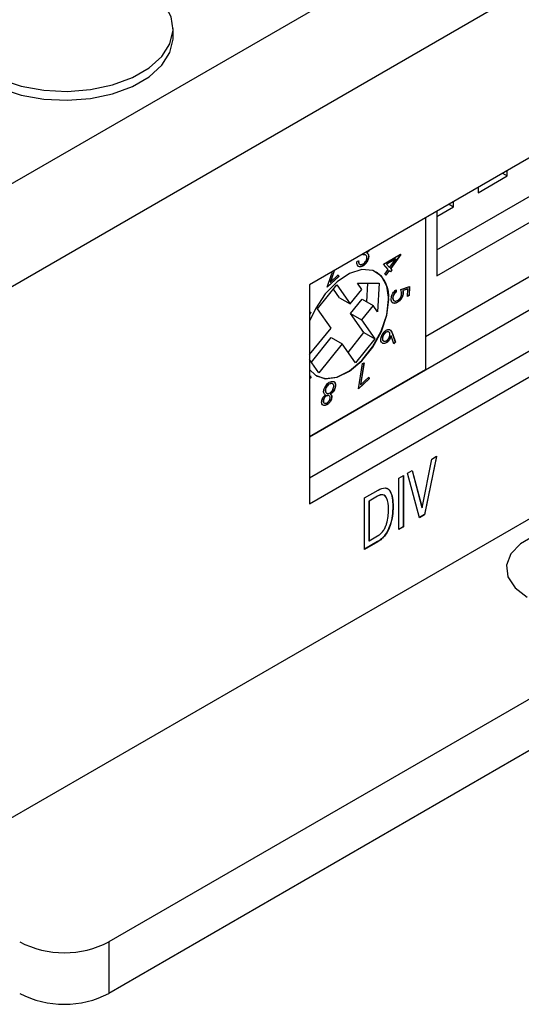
# Model space of a CAD drawing. Header units: millimetres. Extents: x 28 to 178, y 29 to 265.
# Tile 56 of 92: x 106 to 122, y 169 to 200. Entities that reach past the tile are written whole.
import ezdxf

# ---------------------------------------------------------------- set-up
doc = ezdxf.new("R2010")
doc.units = ezdxf.units.MM

msp = doc.modelspace()

# ---------------------------------------------------------------- linework, layer by layer
at = {"color": 7, "linetype": 'Continuous', "lineweight": 30}
for p, q in [((102.497, 193.154), (139.267, 214.38)), ((140.681, 211.931), (103.275, 190.337)), ((139.479, 205.848), (115.225, 191.846)), ((115.225, 187.029), (138.559, 200.499)), ((110.897, 199.685), (110.897, 199.965)), ((138.772, 199.315), (115.225, 185.722)), ((115.225, 184.906), (139.479, 198.907)), ((119.255, 192.948), (123.498, 195.397)), ((120.564, 194.764), (121.483, 195.295)), ((121.341, 195.377), (121.483, 195.295)), ((121.483, 195.295), (121.483, 195.459)), ((119.255, 192.131), (124.205, 194.989)), ((120.564, 194.928), (120.564, 194.764)), ((119.644, 194.397), (119.786, 194.315)), ((119.786, 194.315), (119.786, 194.479)), ((103.275, 173.516), (139.267, 194.294)), ((119.255, 194.009), (119.786, 194.315)), ((119.255, 194.173), (119.255, 192.131)), ((118.902, 193.969), (118.902, 189.151)), ((118.902, 190.212), (124.912, 193.682)), ((116.919, 192.795), (116.928, 192.829)), ((117.032, 192.857), (117.039, 192.853)), ((117.079, 192.807), (117.086, 192.803)), ((117.562, 192.497), (118.11, 192.811)), ((118.11, 192.808), (117.786, 192.361)), ((118.117, 192.803), (117.794, 192.357)), ((118.108, 192.809), (118.11, 192.808)), ((118.11, 192.811), (118.117, 192.803)), ((118.11, 192.808), (118.117, 192.803)), ((116.727, 192.595), (116.779, 192.605)), ((116.786, 192.514), (116.793, 192.51)), ((117.081, 192.685), (117.088, 192.681)), ((117.717, 192.33), (117.562, 192.497)), ((117.947, 192.663), (117.659, 192.498)), ((117.659, 192.498), (117.754, 192.396)), ((117.659, 192.498), (117.666, 192.494)), ((117.954, 192.659), (117.666, 192.494)), ((117.666, 192.494), (117.761, 192.392)), ((117.761, 192.392), (117.954, 192.659)), ((117.947, 192.663), (117.954, 192.659)), ((115.784, 191.765), (115.92, 192.173)), ((115.966, 192.194), (115.878, 191.929)), ((115.973, 192.19), (115.885, 191.925)), ((115.966, 192.194), (115.973, 192.19)), ((116.841, 192.42), (116.848, 192.416)), ((117.609, 192.181), (117.717, 192.33)), ((117.641, 192.146), (117.609, 192.181)), ((117.742, 192.299), (117.636, 192.152)), ((117.749, 192.295), (117.641, 192.146)), ((117.742, 192.299), (117.749, 192.295)), ((117.788, 192.253), (117.749, 192.295)), ((117.754, 192.396), (117.761, 192.392)), ((117.826, 192.319), (117.783, 192.259)), ((117.786, 192.361), (117.826, 192.319)), ((117.786, 192.361), (117.794, 192.357)), ((117.833, 192.315), (117.788, 192.253)), ((117.794, 192.357), (117.833, 192.315)), ((117.826, 192.319), (117.833, 192.315)), ((116.148, 192.106), (115.784, 191.765)), ((116.141, 192.11), (115.789, 191.781)), ((115.878, 191.929), (115.885, 191.925)), ((115.885, 191.925), (116.132, 192.157)), ((116.128, 192.152), (116.141, 192.11)), ((116.132, 192.157), (116.148, 192.106)), ((116.141, 192.11), (116.148, 192.106)), ((116.74, 191.896), (117.426, 191.9)), ((116.881, 191.694), (116.74, 191.896)), ((117.036, 191.306), (117.068, 191.898)), ((117.426, 191.9), (117.376, 190.99)), ((115.225, 191.846), (115.225, 184.906)), ((115.477, 191.079), (116.09, 191.841)), ((116.168, 191.437), (115.98, 191.704)), ((116.09, 191.841), (116.514, 191.237)), ((116.514, 191.237), (116.881, 191.694)), ((117.958, 191.689), (117.956, 191.621)), ((117.956, 191.621), (117.964, 191.617)), ((117.965, 191.685), (117.964, 191.617)), ((118.111, 191.699), (118.389, 191.793)), ((118.327, 191.717), (118.175, 191.664)), ((118.175, 191.664), (118.182, 191.66)), ((118.334, 191.712), (118.182, 191.66)), ((118.184, 191.593), (118.191, 191.589)), ((118.327, 191.717), (118.334, 191.712)), ((118.33, 191.479), (118.334, 191.712)), ((118.382, 191.79), (118.377, 191.512)), ((118.389, 191.793), (118.384, 191.508)), ((116.168, 191.437), (116.514, 191.237)), ((116.521, 190.934), (116.889, 191.391)), ((116.889, 191.391), (117.235, 191.191)), ((117.856, 191.43), (117.863, 191.426)), ((117.997, 191.285), (118.004, 191.281)), ((118.377, 191.512), (118.33, 191.487)), ((118.384, 191.508), (118.33, 191.479)), ((118.377, 191.512), (118.384, 191.508)), ((115.225, 190.989), (115.266, 190.977)), ((115.258, 190.979), (115.226, 190.91)), ((115.266, 190.977), (115.233, 190.906)), ((115.902, 190.475), (115.477, 191.079)), ((116.945, 190.331), (116.521, 190.934)), ((116.521, 190.934), (116.868, 190.734)), ((117.235, 191.191), (116.868, 190.734)), ((117.376, 190.99), (117.235, 191.191)), ((115.226, 190.91), (115.225, 190.91)), ((115.233, 190.906), (115.225, 190.908)), ((115.226, 190.91), (115.233, 190.906)), ((116.868, 190.734), (117.292, 190.131)), ((115.225, 189.634), (115.902, 190.475)), ((116.443, 189.705), (116.945, 190.331)), ((116.945, 190.331), (117.292, 190.131)), ((117.738, 190.347), (117.717, 190.361)), ((117.717, 190.361), (117.725, 190.357)), ((117.842, 190.31), (117.941, 190.032)), ((117.842, 190.31), (117.849, 190.306)), ((117.849, 190.306), (117.948, 190.028)), ((115.284, 189.395), (115.909, 190.172)), ((115.909, 190.172), (116.255, 189.972)), ((117.292, 190.131), (116.679, 189.369)), ((117.541, 189.99), (117.511, 190.013)), ((117.541, 189.99), (117.548, 189.986)), ((117.552, 190.239), (117.559, 190.235)), ((117.771, 190.153), (117.778, 190.149)), ((117.798, 190.229), (117.805, 190.224)), ((117.896, 189.976), (117.805, 190.224)), ((117.941, 190.032), (117.893, 189.984)), ((117.948, 190.028), (117.896, 189.976)), ((117.941, 190.032), (117.948, 190.028)), ((116.255, 189.972), (115.52, 189.058)), ((116.679, 189.369), (116.255, 189.972)), ((115.52, 189.058), (115.225, 189.479)), ((116.94, 189.372), (116.835, 188.682)), ((116.948, 189.375), (116.842, 188.678)), ((116.897, 189.356), (116.948, 189.375)), ((118.902, 189.151), (115.225, 187.029)), ((116.774, 188.551), (116.897, 189.356)), ((115.225, 188.939), (115.257, 188.958)), ((115.252, 188.9), (115.225, 188.884)), ((115.259, 188.896), (115.225, 188.876)), ((115.25, 188.954), (115.252, 188.9)), ((115.252, 188.9), (115.259, 188.896)), ((115.257, 188.958), (115.259, 188.896)), ((117.114, 188.865), (116.774, 188.551)), ((117.107, 188.869), (116.776, 188.564)), ((116.842, 188.678), (117.099, 188.915)), ((117.095, 188.911), (117.107, 188.869)), ((117.099, 188.915), (117.114, 188.865)), ((117.107, 188.869), (117.114, 188.865)), ((115.724, 188.541), (115.731, 188.537)), ((115.891, 188.718), (115.898, 188.714)), ((116.031, 188.597), (116.038, 188.593)), ((116.835, 188.682), (116.842, 188.678)), ((115.658, 188.198), (115.665, 188.194)), ((115.791, 188.343), (115.798, 188.338)), ((115.877, 188.385), (115.884, 188.38)), ((115.914, 188.242), (115.921, 188.238)), ((115.707, 188.027), (115.715, 188.023)), ((118.79, 184.78), (119.096, 186.324)), ((119.241, 186.408), (118.862, 184.564)), ((119.25, 186.413), (118.869, 184.56)), ((119.096, 186.324), (119.25, 186.413)), ((118.325, 185.879), (118.476, 185.966)), ((118.471, 185.963), (118.783, 184.784)), ((118.476, 185.966), (118.79, 184.78)), ((118.053, 185.722), (118.198, 185.806)), ((118.053, 184.089), (118.053, 185.722)), ((118.191, 185.802), (118.191, 184.177)), ((118.198, 185.806), (118.198, 184.173)), ((118.706, 184.466), (118.325, 185.879)), ((116.966, 185.094), (117.392, 185.34)), ((116.966, 183.461), (116.966, 185.094)), ((117.372, 185.148), (117.104, 184.993)), ((117.379, 185.144), (117.111, 184.989)), ((117.372, 185.148), (117.379, 185.144)), ((117.104, 184.993), (117.104, 183.737)), ((117.104, 184.993), (117.111, 184.989)), ((117.111, 184.989), (117.111, 183.733)), ((117.865, 184.829), (117.872, 184.825)), ((118.783, 184.784), (118.79, 184.78)), ((118.862, 184.564), (118.704, 184.473)), ((118.869, 184.56), (118.706, 184.466)), ((118.862, 184.564), (118.869, 184.56)), ((118.191, 184.177), (118.053, 184.097)), ((118.198, 184.173), (118.053, 184.089)), ((118.191, 184.177), (118.198, 184.173)), ((117.111, 183.733), (117.379, 183.888)), ((117.379, 183.708), (116.966, 183.469)), ((117.386, 183.704), (116.966, 183.461)), ((117.104, 183.737), (117.111, 183.733)), ((117.379, 183.708), (117.386, 183.704)), ((124.948, 180.313), (108.861, 171.026)), ((124.948, 178.68), (108.861, 169.393)), ((108.861, 171.026), (108.861, 169.393))]:
    msp.add_line(p, q, dxfattribs=at)
at = {"color": 7, "linetype": 'Continuous', "lineweight": 30, "flags": 128}
for points in [[(104.75, 201.207), (104.54, 201.037), (104.208, 200.652), (104.028, 200.234), (104.008, 199.803), (104.149, 199.38), (104.444, 198.985), (104.879, 198.635), (105.434, 198.347), (106.083, 198.135), (106.797, 198.009), (107.54, 197.974), (108.279, 198.032), (108.98, 198.181), (109.608, 198.413), (110.136, 198.717), (110.538, 199.08), (110.795, 199.484), (110.896, 199.911), (110.835, 200.34), (110.616, 200.752), (110.249, 201.127), (110.144, 201.207)], [(103.997, 199.685), (104.008, 199.523), (104.149, 199.1), (104.444, 198.705), (104.879, 198.355), (105.434, 198.067), (106.083, 197.856), (106.797, 197.729), (107.54, 197.694), (108.279, 197.752), (108.98, 197.901), (109.608, 198.133), (110.136, 198.437), (110.538, 198.8), (110.795, 199.204), (110.896, 199.631), (110.897, 199.685)], [(117.735, 191.376), (117.675, 191.799), (117.502, 192.116), (117.229, 192.297), (116.883, 192.328), (116.492, 192.206), (116.093, 191.941), (115.72, 191.557), (115.407, 191.087), (115.225, 190.696)], [(115.225, 189.158), (115.407, 188.977), (115.72, 188.869), (116.093, 188.916), (116.492, 189.112), (116.883, 189.44), (117.229, 189.871), (117.502, 190.368), (117.675, 190.885), (117.735, 191.376)], [(115.435, 188.959), (115.713, 188.873), (116.086, 188.92), (116.485, 189.116), (116.875, 189.444), (117.222, 189.875), (117.495, 190.372), (117.668, 190.889), (117.728, 191.38)], [(125.301, 183.783), (124.789, 184.004), (124.189, 184.133), (123.55, 184.16), (122.924, 184.081), (122.362, 183.904), (121.909, 183.642), (121.602, 183.318), (121.466, 182.957), (121.512, 182.588), (121.735, 182.242), (122.119, 181.946)]]:
    msp.add_lwpolyline(points, dxfattribs=at)
at = {"color": 7, "linetype": 'Continuous', "lineweight": 30}
for centre, radius, start, end in [((116.803, 191.486), 0.931, 353.5102, 55.1777), ((107.447, 173.756), 3.074, 242.6097, 297.3902), ((107.447, 172.123), 3.074, 242.6097, 297.3902)]:
    msp.add_arc(centre, radius, start, end, dxfattribs=at)
for points, knots in [([(117.008, 192.781), (117.005, 192.785), (116.984, 192.81), (116.945, 192.804), (116.912, 192.799)], [0, 0, 0, 0, 0.133506, 1, 1, 1, 1]), ([(117.035, 192.666), (117.038, 192.684), (117.044, 192.72), (117.033, 192.763), (116.996, 192.802), (116.951, 192.798), (116.919, 192.795)], [0, 0, 0, 0, 0.1866304, 0.3734975, 0.5603231, 1, 1, 1, 1]), ([(117.096, 192.926), (117.094, 192.923), (117.077, 192.895), (117.053, 192.875), (117.032, 192.857)], [0, 0, 0, 0, 0.109169, 1, 1, 1, 1]), ([(117.11, 192.935), (117.106, 192.927), (117.087, 192.894), (117.06, 192.871), (117.039, 192.853)], [0, 0, 0, 0, 0.223762, 1, 1, 1, 1]), ([(117.039, 192.853), (117.05, 192.847), (117.07, 192.836), (117.081, 192.813), (117.086, 192.803)], [0, 0, 0, 0, 0.559845, 1, 1, 1, 1]), ([(117.062, 192.835), (117.062, 192.835), (117.071, 192.829), (117.075, 192.818), (117.079, 192.807)], [0, 0, 0, 0, 0.019045, 1, 1, 1, 1]), ([(117.079, 192.807), (117.085, 192.787), (117.095, 192.752), (117.085, 192.705), (117.081, 192.685)], [0, 0, 0, 0, 0.559489, 1, 1, 1, 1]), ([(117.086, 192.803), (117.092, 192.783), (117.102, 192.748), (117.092, 192.701), (117.088, 192.681)], [0, 0, 0, 0, 0.559489, 1, 1, 1, 1]), ([(116.848, 192.416), (116.825, 192.414), (116.778, 192.411), (116.736, 192.457), (116.721, 192.523), (116.725, 192.571), (116.727, 192.595)], [0, 0, 0, 0, 0.279889, 0.558927, 0.779217, 1, 1, 1, 1]), ([(116.772, 192.609), (116.771, 192.588), (116.77, 192.552), (116.781, 192.526), (116.786, 192.514)], [0, 0, 0, 0, 0.560682, 1, 1, 1, 1]), ([(116.779, 192.605), (116.779, 192.584), (116.777, 192.548), (116.788, 192.522), (116.793, 192.51)], [0, 0, 0, 0, 0.560682, 1, 1, 1, 1]), ([(116.793, 192.51), (116.804, 192.5), (116.823, 192.481), (116.853, 192.484), (116.867, 192.486)], [0, 0, 0, 0, 0.558668, 1, 1, 1, 1]), ([(117.081, 192.685), (117.069, 192.649), (117.043, 192.578), (116.975, 192.491), (116.904, 192.437), (116.862, 192.426), (116.841, 192.42)], [0, 0, 0, 0, 0.279466, 0.558907, 0.779294, 1, 1, 1, 1]), ([(117.088, 192.681), (117.076, 192.645), (117.051, 192.574), (116.982, 192.487), (116.911, 192.433), (116.869, 192.422), (116.848, 192.416)], [0, 0, 0, 0, 0.279466, 0.558907, 0.779294, 1, 1, 1, 1]), ([(116.867, 192.486), (116.885, 192.491), (116.922, 192.501), (116.975, 192.55), (117.015, 192.607), (117.028, 192.646), (117.035, 192.666)], [0, 0, 0, 0, 0.280292, 0.559565, 0.77986, 1, 1, 1, 1]), ([(115.92, 192.173), (115.931, 192.204), (115.942, 192.234), (115.95, 192.265), (115.95, 192.265)], [0, 0, 0, 0, 0.997755, 1, 1, 1, 1]), ([(115.997, 192.292), (115.994, 192.282), (115.985, 192.249), (115.974, 192.217), (115.966, 192.194)], [0, 0, 0, 0, 0.308183, 1, 1, 1, 1]), ([(116.006, 192.298), (116.003, 192.284), (115.993, 192.249), (115.981, 192.213), (115.973, 192.19)], [0, 0, 0, 0, 0.371276, 1, 1, 1, 1]), ([(116.841, 192.42), (116.817, 192.417), (116.782, 192.412), (116.762, 192.436), (116.757, 192.443)], [0, 0, 0, 0, 0.70635, 1, 1, 1, 1]), ([(117.811, 191.401), (117.813, 191.43), (117.819, 191.487), (117.859, 191.573), (117.91, 191.641), (117.946, 191.67), (117.965, 191.685)], [0, 0, 0, 0, 0.279849, 0.559253, 0.77948, 1, 1, 1, 1]), ([(117.956, 191.621), (117.941, 191.608), (117.911, 191.582), (117.879, 191.527), (117.86, 191.475), (117.857, 191.445), (117.856, 191.43)], [0, 0, 0, 0, 0.280151, 0.559306, 0.779698, 1, 1, 1, 1]), ([(117.964, 191.617), (117.948, 191.604), (117.918, 191.578), (117.886, 191.523), (117.867, 191.471), (117.864, 191.441), (117.863, 191.426)], [0, 0, 0, 0, 0.280151, 0.559306, 0.779698, 1, 1, 1, 1]), ([(118.184, 191.593), (118.18, 191.56), (118.174, 191.495), (118.122, 191.398), (118.06, 191.325), (118.018, 191.299), (117.997, 191.285)], [0, 0, 0, 0, 0.279675, 0.559065, 0.779318, 1, 1, 1, 1]), ([(118.191, 191.589), (118.187, 191.556), (118.181, 191.49), (118.129, 191.394), (118.067, 191.321), (118.025, 191.295), (118.004, 191.281)], [0, 0, 0, 0, 0.279675, 0.559065, 0.779318, 1, 1, 1, 1]), ([(118.008, 191.35), (118.027, 191.363), (118.066, 191.389), (118.111, 191.455), (118.135, 191.52), (118.137, 191.557), (118.138, 191.575)], [0, 0, 0, 0, 0.279878, 0.558996, 0.779175, 1, 1, 1, 1]), ([(118.138, 191.575), (118.136, 191.601), (118.132, 191.647), (118.117, 191.683), (118.111, 191.699)], [0, 0, 0, 0, 0.559306, 1, 1, 1, 1]), ([(118.175, 191.664), (118.177, 191.652), (118.183, 191.63), (118.184, 191.604), (118.184, 191.593)], [0, 0, 0, 0, 0.560059, 1, 1, 1, 1]), ([(118.182, 191.66), (118.185, 191.648), (118.19, 191.626), (118.191, 191.6), (118.191, 191.589)], [0, 0, 0, 0, 0.560059, 1, 1, 1, 1]), ([(118.004, 191.281), (117.975, 191.269), (117.917, 191.245), (117.85, 191.267), (117.815, 191.324), (117.812, 191.375), (117.811, 191.401)], [0, 0, 0, 0, 0.279886, 0.559285, 0.77943, 1, 1, 1, 1]), ([(117.997, 191.285), (117.969, 191.274), (117.912, 191.251), (117.857, 191.259), (117.843, 191.282), (117.842, 191.283)], [0, 0, 0, 0, 0.491274, 0.981693, 1, 1, 1, 1]), ([(117.856, 191.43), (117.858, 191.407), (117.863, 191.362), (117.893, 191.346), (117.908, 191.338)], [0, 0, 0, 0, 0.510031, 1, 1, 1, 1]), ([(117.863, 191.426), (117.866, 191.403), (117.87, 191.358), (117.911, 191.33), (117.958, 191.327), (117.991, 191.342), (118.008, 191.35)], [0, 0, 0, 0, 0.279062, 0.558857, 0.779268, 1, 1, 1, 1]), ([(117.517, 190.251), (117.534, 190.282), (117.57, 190.345), (117.641, 190.406), (117.706, 190.433), (117.74, 190.429), (117.757, 190.426)], [0, 0, 0, 0, 0.279639, 0.55904, 0.77956, 1, 1, 1, 1]), ([(117.717, 190.361), (117.702, 190.362), (117.672, 190.366), (117.622, 190.334), (117.579, 190.29), (117.561, 190.256), (117.552, 190.239)], [0, 0, 0, 0, 0.279547, 0.559359, 0.779635, 1, 1, 1, 1]), ([(117.725, 190.357), (117.709, 190.358), (117.679, 190.362), (117.629, 190.33), (117.586, 190.286), (117.568, 190.252), (117.559, 190.235)], [0, 0, 0, 0, 0.279547, 0.559359, 0.779635, 1, 1, 1, 1]), ([(117.747, 190.178), (117.756, 190.201), (117.774, 190.246), (117.772, 190.303), (117.755, 190.342), (117.735, 190.352), (117.725, 190.357)], [0, 0, 0, 0, 0.279499, 0.559235, 0.779509, 1, 1, 1, 1]), ([(117.75, 190.43), (117.773, 190.415), (117.814, 190.388), (117.833, 190.334), (117.842, 190.31)], [0, 0, 0, 0, 0.558217, 1, 1, 1, 1]), ([(117.757, 190.426), (117.78, 190.411), (117.821, 190.384), (117.84, 190.33), (117.849, 190.306)], [0, 0, 0, 0, 0.558217, 1, 1, 1, 1]), ([(117.548, 189.986), (117.529, 189.996), (117.491, 190.016), (117.475, 190.09), (117.484, 190.173), (117.506, 190.225), (117.517, 190.251)], [0, 0, 0, 0, 0.279678, 0.558999, 0.779491, 1, 1, 1, 1]), ([(117.552, 190.239), (117.543, 190.217), (117.525, 190.171), (117.527, 190.115), (117.544, 190.075), (117.564, 190.066), (117.574, 190.061)], [0, 0, 0, 0, 0.279554, 0.5593643, 0.7796686, 1, 1, 1, 1]), ([(117.559, 190.235), (117.55, 190.212), (117.532, 190.167), (117.534, 190.111), (117.551, 190.071), (117.571, 190.062), (117.581, 190.057)], [0, 0, 0, 0, 0.279554, 0.5593643, 0.7796686, 1, 1, 1, 1]), ([(117.771, 190.153), (117.754, 190.123), (117.72, 190.063), (117.651, 190.008), (117.589, 189.982), (117.557, 189.987), (117.541, 189.99)], [0, 0, 0, 0, 0.279367, 0.559103, 0.779421, 1, 1, 1, 1]), ([(117.778, 190.149), (117.761, 190.119), (117.727, 190.059), (117.658, 190.004), (117.596, 189.978), (117.564, 189.983), (117.548, 189.986)], [0, 0, 0, 0, 0.279367, 0.559103, 0.779421, 1, 1, 1, 1]), ([(117.581, 190.057), (117.596, 190.055), (117.627, 190.052), (117.677, 190.083), (117.719, 190.127), (117.738, 190.161), (117.747, 190.178)], [0, 0, 0, 0, 0.279635, 0.5593625, 0.7796514, 1, 1, 1, 1]), ([(117.798, 190.229), (117.794, 190.214), (117.787, 190.189), (117.776, 190.164), (117.771, 190.153)], [0, 0, 0, 0, 0.560066, 1, 1, 1, 1]), ([(117.805, 190.224), (117.801, 190.21), (117.794, 190.185), (117.783, 190.16), (117.778, 190.149)], [0, 0, 0, 0, 0.560066, 1, 1, 1, 1]), ([(115.756, 188.681), (115.786, 188.711), (115.839, 188.765), (115.893, 188.777), (115.917, 188.783)], [0, 0, 0, 0, 0.557788, 1, 1, 1, 1]), ([(115.917, 188.783), (115.942, 188.785), (115.991, 188.789), (116.036, 188.742), (116.053, 188.672), (116.043, 188.619), (116.038, 188.593)], [0, 0, 0, 0, 0.2805803, 0.5593186, 0.7798427, 1, 1, 1, 1]), ([(115.977, 188.783), (115.978, 188.783), (116.002, 188.783), (116.028, 188.744), (116.046, 188.677), (116.036, 188.623), (116.031, 188.597)], [0, 0, 0, 0, 0.015474, 0.396927, 0.698715, 1, 1, 1, 1]), ([(115.728, 188.355), (115.704, 188.374), (115.671, 188.4), (115.666, 188.473), (115.673, 188.509), (115.677, 188.527)], [0, 0, 0, 0, 0.557853, 0.778893, 1, 1, 1, 1]), ([(115.677, 188.527), (115.687, 188.558), (115.705, 188.613), (115.74, 188.66), (115.756, 188.681)], [0, 0, 0, 0, 0.559275, 1, 1, 1, 1]), ([(115.724, 188.541), (115.72, 188.518), (115.713, 188.472), (115.735, 188.428), (115.758, 188.415), (115.768, 188.41)], [0, 0, 0, 0, 0.3612042, 0.7240403, 1, 1, 1, 1]), ([(115.891, 188.718), (115.873, 188.713), (115.836, 188.704), (115.783, 188.656), (115.743, 188.599), (115.73, 188.561), (115.724, 188.541)], [0, 0, 0, 0, 0.280349, 0.559559, 0.77987, 1, 1, 1, 1]), ([(115.731, 188.537), (115.727, 188.514), (115.72, 188.468), (115.743, 188.425), (115.774, 188.401), (115.801, 188.403), (115.814, 188.404)], [0, 0, 0, 0, 0.278828, 0.558916, 0.779347, 1, 1, 1, 1]), ([(115.898, 188.714), (115.88, 188.709), (115.843, 188.7), (115.79, 188.652), (115.75, 188.595), (115.737, 188.557), (115.731, 188.537)], [0, 0, 0, 0, 0.280349, 0.559559, 0.77987, 1, 1, 1, 1]), ([(115.814, 188.404), (115.833, 188.409), (115.871, 188.42), (115.924, 188.469), (115.966, 188.527), (115.979, 188.566), (115.986, 188.586)], [0, 0, 0, 0, 0.280048, 0.559739, 0.779957, 1, 1, 1, 1]), ([(116.031, 188.597), (116.023, 188.573), (116.008, 188.524), (115.953, 188.444), (115.906, 188.407), (115.877, 188.385)], [0, 0, 0, 0, 0.280038, 0.559908, 1, 1, 1, 1]), ([(116.038, 188.593), (116.031, 188.569), (116.015, 188.52), (115.96, 188.44), (115.913, 188.403), (115.884, 188.38)], [0, 0, 0, 0, 0.280038, 0.559908, 1, 1, 1, 1]), ([(115.96, 188.703), (115.951, 188.71), (115.931, 188.722), (115.905, 188.72), (115.891, 188.718)], [0, 0, 0, 0, 0.486075, 1, 1, 1, 1]), ([(115.986, 188.586), (115.989, 188.609), (115.996, 188.656), (115.974, 188.7), (115.938, 188.717), (115.912, 188.715), (115.898, 188.714)], [0, 0, 0, 0, 0.279082, 0.558267, 0.778951, 1, 1, 1, 1]), ([(115.715, 188.023), (115.694, 188.022), (115.653, 188.022), (115.615, 188.062), (115.6, 188.12), (115.608, 188.166), (115.612, 188.188)], [0, 0, 0, 0, 0.27994, 0.559678, 0.779944, 1, 1, 1, 1]), ([(115.612, 188.188), (115.618, 188.207), (115.63, 188.243), (115.67, 188.306), (115.706, 188.336), (115.728, 188.355)], [0, 0, 0, 0, 0.280235, 0.560328, 1, 1, 1, 1]), ([(115.658, 188.198), (115.655, 188.18), (115.65, 188.143), (115.665, 188.109), (115.683, 188.103), (115.689, 188.101)], [0, 0, 0, 0, 0.391837, 0.785116, 1, 1, 1, 1]), ([(115.791, 188.343), (115.776, 188.338), (115.747, 188.328), (115.705, 188.29), (115.674, 188.244), (115.663, 188.213), (115.658, 188.198)], [0, 0, 0, 0, 0.2797613, 0.5595701, 0.7800005, 1, 1, 1, 1]), ([(115.665, 188.194), (115.662, 188.176), (115.657, 188.139), (115.675, 188.104), (115.703, 188.09), (115.725, 188.092), (115.735, 188.094)], [0, 0, 0, 0, 0.2787499, 0.558526, 0.778939, 1, 1, 1, 1]), ([(115.798, 188.338), (115.783, 188.334), (115.754, 188.324), (115.712, 188.286), (115.681, 188.24), (115.67, 188.209), (115.665, 188.194)], [0, 0, 0, 0, 0.2797613, 0.5595701, 0.7800005, 1, 1, 1, 1]), ([(115.914, 188.242), (115.903, 188.212), (115.88, 188.152), (115.82, 188.083), (115.76, 188.041), (115.725, 188.032), (115.707, 188.027)], [0, 0, 0, 0, 0.278871, 0.558521, 0.779248, 1, 1, 1, 1]), ([(115.921, 188.238), (115.91, 188.208), (115.887, 188.148), (115.827, 188.079), (115.767, 188.037), (115.732, 188.028), (115.715, 188.023)], [0, 0, 0, 0, 0.278871, 0.558521, 0.779248, 1, 1, 1, 1]), ([(115.735, 188.094), (115.75, 188.097), (115.778, 188.105), (115.82, 188.14), (115.852, 188.184), (115.863, 188.214), (115.868, 188.229)], [0, 0, 0, 0, 0.2803523, 0.5600649, 0.7801676, 1, 1, 1, 1]), ([(115.838, 188.33), (115.833, 188.334), (115.82, 188.345), (115.802, 188.344), (115.791, 188.343)], [0, 0, 0, 0, 0.3977598, 1, 1, 1, 1]), ([(115.868, 188.229), (115.87, 188.248), (115.875, 188.286), (115.856, 188.321), (115.831, 188.34), (115.809, 188.339), (115.798, 188.338)], [0, 0, 0, 0, 0.278499, 0.558833, 0.779371, 1, 1, 1, 1]), ([(115.877, 188.385), (115.895, 188.367), (115.928, 188.337), (115.918, 188.271), (115.914, 188.242)], [0, 0, 0, 0, 0.559941, 1, 1, 1, 1]), ([(115.884, 188.38), (115.902, 188.363), (115.935, 188.332), (115.926, 188.267), (115.921, 188.238)], [0, 0, 0, 0, 0.559941, 1, 1, 1, 1]), ([(115.707, 188.027), (115.686, 188.025), (115.656, 188.022), (115.639, 188.043), (115.634, 188.049)], [0, 0, 0, 0, 0.726186, 1, 1, 1, 1]), ([(117.392, 185.34), (117.472, 185.376), (117.592, 185.429), (117.715, 185.381), (117.85, 185.232), (117.862, 185.006), (117.872, 184.825)], [0, 0, 0, 0, 0.24934, 0.374968, 0.500758, 1, 1, 1, 1]), ([(117.646, 185.399), (117.666, 185.394), (117.718, 185.38), (117.841, 185.231), (117.854, 185.007), (117.865, 184.829)], [0, 0, 0, 0, 0.112637, 0.291222, 1, 1, 1, 1]), ([(117.622, 185.143), (117.617, 185.149), (117.598, 185.176), (117.545, 185.197), (117.462, 185.194), (117.402, 185.163), (117.372, 185.148)], [0, 0, 0, 0, 0.081404, 0.387631, 0.693549, 1, 1, 1, 1]), ([(117.727, 184.724), (117.721, 184.862), (117.713, 185.034), (117.619, 185.16), (117.553, 185.194), (117.469, 185.189), (117.409, 185.159), (117.379, 185.144)], [0, 0, 0, 0, 0.498705, 0.624175, 0.749461, 0.874622, 1, 1, 1, 1]), ([(117.865, 184.829), (117.855, 184.631), (117.841, 184.334), (117.653, 183.955), (117.502, 183.788), (117.42, 183.734), (117.379, 183.708)], [0, 0, 0, 0, 0.499428, 0.748744, 0.874287, 1, 1, 1, 1]), ([(117.379, 183.888), (117.409, 183.908), (117.471, 183.948), (117.556, 184.042), (117.623, 184.155), (117.715, 184.393), (117.722, 184.577), (117.727, 184.724)], [0, 0, 0, 0, 0.125353, 0.250462, 0.37563, 0.501025, 1, 1, 1, 1]), ([(117.872, 184.825), (117.862, 184.627), (117.848, 184.33), (117.66, 183.951), (117.509, 183.784), (117.427, 183.73), (117.386, 183.704)], [0, 0, 0, 0, 0.499428, 0.748744, 0.874287, 1, 1, 1, 1])]:
    msp.add_open_spline(points, degree=3, knots=knots, dxfattribs=at)

doc.saveas('drawing.dxf')
